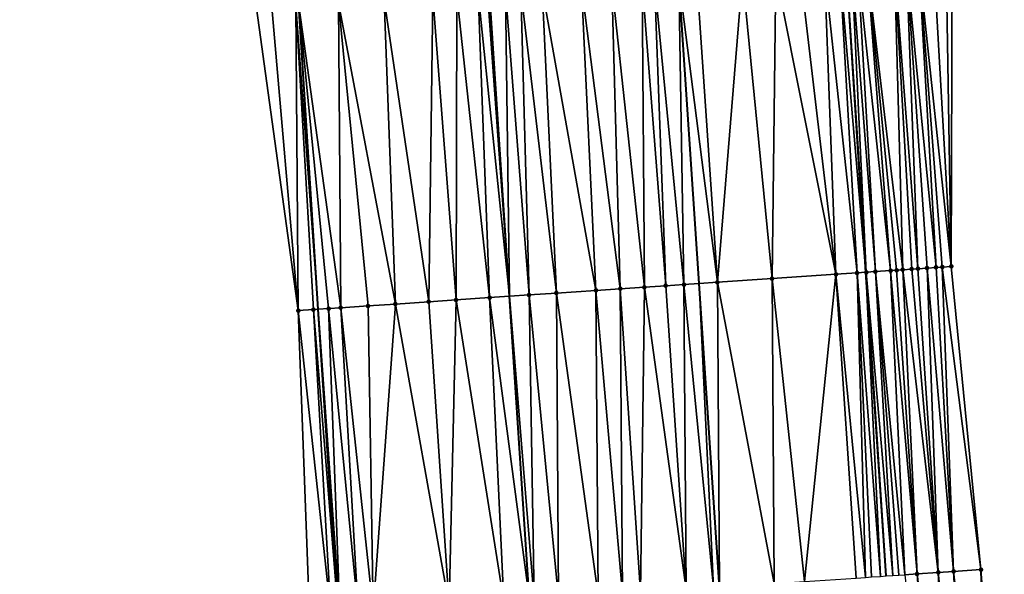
# Model space of a CAD drawing. Header units: feet. Extents: x 2004186 to 2014793, y 836912 to 864902.
# Tile 116 of 256: x 2010474 to 2010538, y 840471 to 840507. Entities that reach past the tile are written whole.
import ezdxf

# ---------------------------------------------------------------- set-up
doc = ezdxf.new("R2010")
doc.units = ezdxf.units.FT
doc.header["$LTSCALE"] = 100
doc.header["$MEASUREMENT"] = 0
for name, color, linetype, lineweight in [('EP_Travel Lane', 5, 'Continuous', 40), ('GPL_Skip Line', 2, 'Continuous', 40), ('Road Shots', 4, 'Continuous', 200), ('Road X-Section', 30, 'Continuous', 13)]:
    doc.layers.add(name, color=color, linetype=linetype, lineweight=lineweight)
doc.layers.add('I-77 SB_MM21-27-Surface-Border', color=7, linetype='Continuous')
doc.layers.add('I-77 SB_MM21-27-Surface-TIN', color=7, linetype='Continuous')

msp = doc.modelspace()

# ---------------------------------------------------------------- linework, layer by layer
at = {"layer": 'EP_Travel Lane'}
for points in [[(2010494.63237622, 840468.467760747, 336.7968559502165), (2010493.315483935, 840488.4208000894, 337.180415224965), (2010492.053472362, 840508.3776631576, 337.5462296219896), (2010490.791553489, 840528.333327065, 337.9405434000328), (2010489.529591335, 840548.2896754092, 338.3231681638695), (2010488.267644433, 840568.2457825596, 338.6792406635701), (2010487.109263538, 840588.2095636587, 339.0525566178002), (2010486.033592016, 840608.6126043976, 339.4583633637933), (2010484.970777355, 840628.7724395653, 339.8110950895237), (2010483.917960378, 840648.7426352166, 340.1772438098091), (2010482.865155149, 840668.712608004, 340.5329469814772), (2010481.89745942, 840688.6850304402, 340.9104059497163), (2010481.016344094, 840708.661605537, 341.2722889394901), (2010480.135241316, 840728.6384739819, 341.6676466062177), (2010479.254147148, 840748.615147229, 342.0489725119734), (2010478.373096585, 840768.5908318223, 342.4342747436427), (2010477.543157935, 840788.5692165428, 342.824715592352), (2010476.765306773, 840808.5501736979, 343.2196493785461)], [(2010530.619156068, 840470.897114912, 336.2643553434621), (2010529.287730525, 840490.8487859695, 336.6517407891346), (2010528.033664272, 840510.8061048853, 337.0257820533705), (2010526.779593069, 840530.7635025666, 337.3978318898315), (2010525.525568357, 840550.7201603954, 337.7920072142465), (2010524.271600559, 840570.676148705, 338.1889139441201), (2010523.122221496, 840590.6395326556, 338.5701517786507), (2010522.090112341, 840610.4031402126, 338.8909780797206), (2010521.051938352, 840630.2828818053, 339.2706328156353), (2010520.009054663, 840650.2528082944, 339.660590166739), (2010518.966180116, 840670.2227836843, 340.0083273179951), (2010517.978040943, 840690.1957507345, 340.3361341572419), (2010517.045661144, 840710.1708291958, 340.7057567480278), (2010516.113319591, 840730.1450882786, 341.1002841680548), (2010515.180964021, 840750.1196476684, 341.4853023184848), (2010514.248621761, 840770.0944817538, 341.8537248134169), (2010513.440760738, 840790.0728381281, 342.2741756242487)]]:
    msp.add_polyline3d(points, dxfattribs=at)
at = {"layer": 'GPL_Skip Line'}
for points in [[(2010519.68862549, 840470.1588572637, 336.4457546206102), (2010518.347358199, 840490.1102110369, 336.8203142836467), (2010517.006072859, 840510.0618332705, 337.1840480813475), (2010515.664816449, 840530.013025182, 337.5617529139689), (2010514.323605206, 840549.963545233, 337.969706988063), (2010512.982427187, 840569.9135710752, 338.3686908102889), (2010511.641197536, 840589.8643649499, 338.7502674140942), (2010510.475846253, 840609.8262132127, 339.0835285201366), (2010509.566639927, 840629.8015408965, 339.4716902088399), (2010508.73582999, 840649.7806353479, 339.8475319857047), (2010507.905021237, 840669.7597013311, 340.1909090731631), (2010507.074210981, 840689.7388034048, 340.5316627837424), (2010506.243413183, 840709.7176059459, 340.9132940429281), (2010505.412613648, 840729.6964502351, 341.2980055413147), (2010504.581809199, 840749.6754127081, 341.6717508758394), (2010503.751021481, 840769.6539728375, 342.0493382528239), (2010502.920267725, 840789.6317162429, 342.458656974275)], [(2010507.194769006, 840469.3157618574, 336.6134243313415), (2010505.888818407, 840489.2695129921, 336.9922419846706), (2010504.582822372, 840509.2239583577, 337.3302582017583), (2010503.276917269, 840529.1770143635, 337.7229319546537), (2010501.971013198, 840549.1300545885, 338.1234410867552), (2010500.753954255, 840569.0883511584, 338.523592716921), (2010499.708030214, 840589.0592118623, 338.908192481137), (2010498.734352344, 840609.2431457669, 339.2680060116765), (2010497.766431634, 840629.3077361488, 339.6387763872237), (2010496.802890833, 840649.2815328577, 340.006660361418), (2010495.839360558, 840669.2551113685, 340.358045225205), (2010494.875853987, 840689.2281985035, 340.7175346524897), (2010493.912381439, 840709.200580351, 341.1326683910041), (2010492.948839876, 840729.1743928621, 341.5013435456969), (2010491.985329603, 840749.1475567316, 341.8884341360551), (2010491.021849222, 840769.1201009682, 342.2727580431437), (2010490.058351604, 840789.0930025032, 342.6546088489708)]]:
    msp.add_polyline3d(points, dxfattribs=at)
at = {"layer": 'I-77 SB_MM21-27-Surface-Border', "color": 3, "linetype": 'ByBlock', "lineweight": -2}
for points in [[(2010492.749924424, 840468.3404957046, 336.8345758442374), (2010492.007273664, 840488.3325739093, 337.1956620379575), (2010489.26918453, 840508.1896468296, 337.5915979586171), (2010487.12980978, 840528.0859885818, 337.9993166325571), (2010486.187657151, 840548.0639419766, 338.376627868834), (2010483.848719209, 840567.9470711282, 338.7602438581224), (2010482.30790171, 840587.8850191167, 339.1478441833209), (2010480.712517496, 840608.3482659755, 339.5476804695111), (2010479.592884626, 840628.5469253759, 339.9122562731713), (2010478.96186604, 840648.5351939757, 340.2515878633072), (2010478.330878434, 840668.5227175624, 340.611314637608), (2010477.699921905, 840688.5094937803, 340.9651548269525), (2010477.268789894, 840708.5046465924, 341.330108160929), (2010477.636929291, 840728.5339467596, 341.7020833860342), (2010477.605437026, 840748.5460760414, 342.0763650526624), (2010475.775561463, 840768.4819178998, 342.4784486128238), (2010476.543377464, 840788.5273082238, 342.8416260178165), (2010473.71432226, 840808.422639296, 343.2542715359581)], [(2010519.505570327, 840790.3301531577, 342.0147424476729), (2010520.935766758, 840770.3782819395, 341.5722760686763), (2010521.566765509, 840750.3904903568, 341.2015783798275), (2010522.997037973, 840730.4367907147, 340.8058760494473), (2010523.827826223, 840710.4582178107, 340.4292783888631), (2010524.858496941, 840690.4866278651, 340.0719147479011), (2010525.889157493, 840670.5152823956, 339.7379357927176), (2010526.520134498, 840650.5280137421, 339.4150759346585), (2010527.350928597, 840630.5493001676, 339.0295059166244), (2010528.453555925, 840610.7217663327, 338.6420267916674), (2010529.799631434, 840591.0937357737, 338.2837642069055), (2010531.140816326, 840571.1436077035, 337.9093528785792), (2010532.482009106, 840551.193362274, 337.5139739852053), (2010533.623690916, 840531.229127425, 337.1208747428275), (2010534.964975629, 840511.2775145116, 336.7310789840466), (2010534.90951358, 840491.2305039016, 336.4452133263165), (2010536.849331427, 840471.3208559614, 336.0050703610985), (2010538.390081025, 840451.383917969, 335.6224486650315)]]:
    msp.add_polyline3d(points, dxfattribs=at)
at = {"layer": 'I-77 SB_MM21-27-Surface-TIN', "color": 128, "linetype": 'ByBlock', "lineweight": -2}
for points in [[(2010526.584286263, 840510.7082342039, 337.0492706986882), (2010524.987914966, 840510.6005363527, 337.0697939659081), (2010527.326927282, 840490.7163008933, 336.688121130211)], [(2010528.723737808, 840490.8107500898, 336.6583141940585), (2010527.582012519, 840510.7756316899, 337.031745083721), (2010526.584286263, 840510.7082342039, 337.0492706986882)], [(2010528.723737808, 840490.8107500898, 336.6583141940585), (2010526.584286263, 840510.7082342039, 337.0492706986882), (2010527.326927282, 840490.7163008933, 336.688121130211)], [(2010527.582012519, 840510.7756316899, 337.031745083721), (2010529.287730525, 840490.8487859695, 336.6517407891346), (2010528.033664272, 840510.8061048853, 337.0257820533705)], [(2010528.723737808, 840490.8107500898, 336.6583141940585), (2010529.287730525, 840490.8487859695, 336.6517407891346), (2010527.582012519, 840510.7756316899, 337.031745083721)], [(2010528.380197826, 840510.8294856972, 337.0212068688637), (2010528.033664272, 840510.8061048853, 337.0257820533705), (2010529.322377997, 840490.851122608, 336.6513369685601)], [(2010529.322377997, 840490.851122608, 336.6513369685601), (2010528.033664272, 840510.8061048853, 337.0257820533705), (2010529.287730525, 840490.8487859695, 336.6517407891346)], [(2010528.779283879, 840510.856510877, 337.0105943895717), (2010528.380197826, 840510.8294856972, 337.0212068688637), (2010529.921017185, 840490.8915100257, 336.643542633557)], [(2010528.380197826, 840510.8294856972, 337.0212068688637), (2010529.322377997, 840490.851122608, 336.6513369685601), (2010529.921017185, 840490.8915100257, 336.643542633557)], [(2010529.377901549, 840510.8972183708, 336.9854381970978), (2010528.779283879, 840510.856510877, 337.0105943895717), (2010530.918739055, 840490.9589727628, 336.6223054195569)], [(2010528.779283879, 840510.856510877, 337.0105943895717), (2010529.921017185, 840490.8915100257, 336.643542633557), (2010530.918739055, 840490.9589727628, 336.6223054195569)], [(2010531.17374595, 840511.019468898, 336.9030005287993), (2010529.377901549, 840510.8972183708, 336.9854381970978), (2010531.716901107, 840491.0131726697, 336.5927177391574)], [(2010529.377901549, 840510.8972183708, 336.9854381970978), (2010531.317822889, 840490.9860309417, 336.6098025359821), (2010531.716901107, 840491.0131726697, 336.5927177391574)], [(2010529.377901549, 840510.8972183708, 336.9854381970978), (2010530.918739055, 840490.9589727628, 336.6223054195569), (2010531.317822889, 840490.9860309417, 336.6098025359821)], [(2010531.971895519, 840511.0738544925, 336.8635299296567), (2010531.17374595, 840511.019468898, 336.9030005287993), (2010532.714578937, 840491.0812905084, 336.5355541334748)], [(2010531.17374595, 840511.019468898, 336.9030005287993), (2010532.315507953, 840491.0540411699, 336.5585403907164), (2010532.714578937, 840491.0812905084, 336.5355541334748)], [(2010531.17374595, 840511.019468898, 336.9030005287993), (2010531.716901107, 840491.0131726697, 336.5927177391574), (2010532.315507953, 840491.0540411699, 336.5585403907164)], [(2010532.770051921, 840511.1281384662, 336.8295901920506), (2010531.971895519, 840511.0738544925, 336.8635299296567), (2010533.911812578, 840491.1627307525, 336.4834738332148)], [(2010531.971895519, 840511.0738544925, 336.8635299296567), (2010533.313194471, 840491.1220297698, 336.5084643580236), (2010533.911812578, 840491.1627307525, 336.4834738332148)], [(2010531.971895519, 840511.0738544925, 336.8635299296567), (2010532.714578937, 840491.0812905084, 336.5355541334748), (2010533.313194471, 840491.1220297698, 336.5084643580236)], [(2010533.767752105, 840511.1959237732, 336.7909568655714), (2010532.770051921, 840511.1281384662, 336.8295901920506), (2010534.90951358, 840491.2305039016, 336.4452133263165)], [(2010532.770051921, 840511.1281384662, 336.8295901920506), (2010534.310889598, 840491.1898902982, 336.4654118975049), (2010534.90951358, 840491.2305039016, 336.4452133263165)], [(2010532.770051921, 840511.1281384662, 336.8295901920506), (2010533.911812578, 840491.1627307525, 336.4834738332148), (2010534.310889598, 840491.1898902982, 336.4654118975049)], [(2010534.565902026, 840511.2503041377, 336.7517709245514), (2010533.767752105, 840511.1959237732, 336.7909568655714), (2010534.90951358, 840491.2305039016, 336.4452133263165)], [(2010534.964975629, 840511.2775145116, 336.7310789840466), (2010534.565902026, 840511.2503041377, 336.7517709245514), (2010534.90951358, 840491.2305039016, 336.4452133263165)], [(2010515.409701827, 840509.9541315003, 337.2047846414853), (2010517.349629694, 840490.0428469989, 336.8361387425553), (2010517.006072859, 840510.0618332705, 337.1840480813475)], [(2010518.20334341, 840510.1427244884, 337.1622425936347), (2010517.006072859, 840510.0618332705, 337.1840480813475), (2010519.544632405, 840490.1910478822, 336.801324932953)], [(2010517.349629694, 840490.0428469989, 336.8361387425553), (2010518.347358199, 840490.1102110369, 336.8203142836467), (2010517.006072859, 840510.0618332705, 337.1840480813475)], [(2010519.544632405, 840490.1910478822, 336.801324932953), (2010517.006072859, 840510.0618332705, 337.1840480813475), (2010518.347358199, 840490.1102110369, 336.8203142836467)], [(2010521.196546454, 840510.3445558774, 337.1293174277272), (2010518.20334341, 840510.1427244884, 337.1622425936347), (2010519.544632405, 840490.1910478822, 336.801324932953)], [(2010521.196546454, 840510.3445558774, 337.1293174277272), (2010519.544632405, 840490.1910478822, 336.801324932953), (2010523.136470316, 840490.4333309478, 336.7568315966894)], [(2010523.391550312, 840510.4927397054, 337.0956943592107), (2010521.196546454, 840510.3445558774, 337.1293174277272), (2010523.136470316, 840490.4333309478, 336.7568315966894)], [(2010523.391550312, 840510.4927397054, 337.0956943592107), (2010523.136470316, 840490.4333309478, 336.7568315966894), (2010527.326927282, 840490.7163008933, 336.688121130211)], [(2010524.987914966, 840510.6005363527, 337.0697939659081), (2010523.391550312, 840510.4927397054, 337.0956943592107), (2010527.326927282, 840490.7163008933, 336.688121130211)], [(2010506.629652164, 840509.3619053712, 337.3115639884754), (2010505.631920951, 840509.2945816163, 337.3250766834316), (2010507.172775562, 840489.3560815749, 336.9784766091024)], [(2010508.026476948, 840509.4561424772, 337.293525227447), (2010506.629652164, 840509.3619053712, 337.3115639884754), (2010508.9686906, 840489.4772813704, 336.9530347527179)], [(2010506.629652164, 840509.3619053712, 337.3115639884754), (2010507.172775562, 840489.3560815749, 336.9784766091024), (2010508.9686906, 840489.4772813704, 336.9530347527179)], [(2010510.620583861, 840509.6310985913, 337.2630537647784), (2010508.026476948, 840509.4561424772, 337.293525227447), (2010511.562786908, 840489.6523952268, 336.9136812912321)], [(2010508.026476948, 840509.4561424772, 337.293525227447), (2010508.9686906, 840489.4772813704, 336.9530347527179), (2010511.562786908, 840489.6523952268, 336.9136812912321)], [(2010512.616041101, 840509.7658232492, 337.2318294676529), (2010510.620583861, 840509.6310985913, 337.2630537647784), (2010513.159145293, 840489.7602851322, 336.8824697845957)], [(2010510.620583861, 840509.6310985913, 337.2630537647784), (2010511.562786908, 840489.6523952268, 336.9136812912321), (2010513.159145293, 840489.7602851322, 336.8824697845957)], [(2010514.611513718, 840509.9003191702, 337.2130545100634), (2010512.616041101, 840509.7658232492, 337.2318294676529), (2010514.755516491, 840489.8679844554, 336.8617099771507)], [(2010512.616041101, 840509.7658232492, 337.2318294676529), (2010513.159145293, 840489.7602851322, 336.8824697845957), (2010514.755516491, 840489.8679844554, 336.8617099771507)], [(2010515.409701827, 840509.9541315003, 337.2047846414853), (2010514.611513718, 840509.9003191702, 337.2130545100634), (2010516.152346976, 840489.9621367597, 336.8481848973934)], [(2010514.611513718, 840509.9003191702, 337.2130545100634), (2010514.755516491, 840489.8679844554, 336.8617099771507), (2010516.152346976, 840489.9621367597, 336.8481848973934)], [(2010515.409701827, 840509.9541315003, 337.2047846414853), (2010516.152346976, 840489.9621367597, 336.8481848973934), (2010517.349629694, 840490.0428469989, 336.8361387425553)], [(2010497.650096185, 840508.7556205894, 337.4533697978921), (2010494.65692166, 840508.553364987, 337.5093833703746), (2010498.39274298, 840488.7636013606, 337.1000007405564)], [(2010500.842811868, 840508.9714165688, 337.3905376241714), (2010497.650096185, 840508.7556205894, 337.4533697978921), (2010500.587738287, 840488.9119123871, 337.0591465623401)], [(2010497.650096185, 840508.7556205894, 337.4533697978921), (2010498.39274298, 840488.7636013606, 337.1000007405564), (2010500.587738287, 840488.9119123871, 337.0591465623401)], [(2010500.842811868, 840508.9714165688, 337.3905376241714), (2010500.587738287, 840488.9119123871, 337.0591465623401), (2010502.383651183, 840489.033144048, 337.0319571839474)], [(2010502.439175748, 840509.0792247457, 337.364009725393), (2010500.842811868, 840508.9714165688, 337.3905376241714), (2010502.383651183, 840489.033144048, 337.0319571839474)], [(2010502.439175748, 840509.0792247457, 337.364009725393), (2010502.383651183, 840489.033144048, 337.0319571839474), (2010504.578665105, 840489.1811781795, 337.0062882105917)], [(2010503.835990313, 840509.1736138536, 337.3376980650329), (2010502.439175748, 840509.0792247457, 337.364009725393), (2010504.578665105, 840489.1811781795, 337.0062882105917)], [(2010504.43463077, 840509.2139823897, 337.3309901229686), (2010503.835990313, 840509.1736138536, 337.3376980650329), (2010505.888818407, 840489.2695129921, 336.9922419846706)], [(2010503.835990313, 840509.1736138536, 337.3376980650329), (2010504.578665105, 840489.1811781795, 337.0062882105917), (2010505.888818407, 840489.2695129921, 336.9922419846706)], [(2010504.43463077, 840509.2139823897, 337.3309901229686), (2010505.888818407, 840489.2695129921, 336.9922419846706), (2010504.582822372, 840509.2239583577, 337.3302582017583)], [(2010505.631920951, 840509.2945816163, 337.3250766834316), (2010504.582822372, 840509.2239583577, 337.3302582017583), (2010505.888818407, 840489.2695129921, 336.9922419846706)], [(2010505.631920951, 840509.2945816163, 337.3250766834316), (2010505.888818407, 840489.2695129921, 336.9922419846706), (2010507.172775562, 840489.3560815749, 336.9784766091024)], [(2010490.266915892, 840508.2569683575, 337.5782064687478), (2010489.26918453, 840508.1896468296, 337.5915979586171), (2010492.007273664, 840488.3325739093, 337.1956620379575)], [(2010491.863276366, 840508.3648271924, 337.5489214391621), (2010490.266915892, 840508.2569683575, 337.5782064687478), (2010492.007273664, 840488.3325739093, 337.1956620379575)], [(2010491.863276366, 840508.3648271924, 337.5489214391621), (2010493.315483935, 840488.4208000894, 337.180415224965), (2010492.053472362, 840508.3776631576, 337.5462296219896)], [(2010491.863276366, 840508.3648271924, 337.5489214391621), (2010493.00500661, 840488.3998718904, 337.1834602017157), (2010493.315483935, 840488.4208000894, 337.180415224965)], [(2010491.863276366, 840508.3648271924, 337.5489214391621), (2010492.007273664, 840488.3325739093, 337.1956620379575), (2010493.00500661, 840488.3998718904, 337.1834602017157)], [(2010494.65692166, 840508.553364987, 337.5093833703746), (2010492.053472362, 840508.3776631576, 337.5462296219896), (2010494.800926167, 840488.5210044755, 337.1617042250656)], [(2010494.002742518, 840488.4671258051, 337.1736750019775), (2010492.053472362, 840508.3776631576, 337.5462296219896), (2010493.315483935, 840488.4208000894, 337.180415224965)], [(2010494.800926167, 840488.5210044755, 337.1617042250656), (2010492.053472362, 840508.3776631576, 337.5462296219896), (2010494.002742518, 840488.4671258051, 337.1736750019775)], [(2010494.65692166, 840508.553364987, 337.5093833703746), (2010496.596834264, 840488.6423075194, 337.1306001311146), (2010498.39274298, 840488.7636013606, 337.1000007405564)], [(2010494.65692166, 840508.553364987, 337.5093833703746), (2010494.800926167, 840488.5210044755, 337.1617042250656), (2010496.596834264, 840488.6423075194, 337.1306001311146)], [(2010527.326927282, 840490.7163008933, 336.688121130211), (2010523.136470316, 840490.4333309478, 336.7568315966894), (2010525.275908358, 840470.5360477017, 336.3625203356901)], [(2010528.668174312, 840470.7652485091, 336.3017742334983), (2010527.326927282, 840490.7163008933, 336.688121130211), (2010525.275908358, 840470.5360477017, 336.3625203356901)], [(2010528.723737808, 840490.8107500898, 336.6583141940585), (2010527.326927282, 840490.7163008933, 336.688121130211), (2010529.266805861, 840470.8057495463, 336.2881960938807)], [(2010529.266805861, 840470.8057495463, 336.2881960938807), (2010527.326927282, 840490.7163008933, 336.688121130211), (2010528.668174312, 840470.7652485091, 336.3017742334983)], [(2010528.723737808, 840490.8107500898, 336.6583141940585), (2010530.264526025, 840470.8732376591, 336.2662887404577), (2010529.287730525, 840490.8487859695, 336.6517407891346)], [(2010528.723737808, 840490.8107500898, 336.6583141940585), (2010529.266805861, 840470.8057495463, 336.2881960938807), (2010529.665890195, 840470.8328003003, 336.2764860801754)], [(2010528.723737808, 840490.8107500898, 336.6583141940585), (2010529.665890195, 840470.8328003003, 336.2764860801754), (2010530.264526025, 840470.8732376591, 336.2662887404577)], [(2010529.322377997, 840490.851122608, 336.6513369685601), (2010529.287730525, 840490.8487859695, 336.6517407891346), (2010530.619156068, 840470.897114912, 336.2643553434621)], [(2010530.264526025, 840470.8732376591, 336.2662887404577), (2010530.619156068, 840470.897114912, 336.2643553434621), (2010529.287730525, 840490.8487859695, 336.6517407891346)], [(2010529.921017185, 840490.8915100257, 336.643542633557), (2010529.322377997, 840490.851122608, 336.6513369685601), (2010531.062718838, 840470.9269800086, 336.2619370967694)], [(2010529.322377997, 840490.851122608, 336.6513369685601), (2010530.619156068, 840470.897114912, 336.2643553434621), (2010531.062718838, 840470.9269800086, 336.2619370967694)], [(2010530.918739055, 840490.9589727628, 336.6223054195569), (2010529.921017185, 840490.8915100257, 336.643542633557), (2010531.86089566, 840470.9809602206, 336.2449569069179)], [(2010529.921017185, 840490.8915100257, 336.643542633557), (2010531.461810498, 840470.9539217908, 336.2560126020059), (2010531.86089566, 840470.9809602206, 336.2449569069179)], [(2010529.921017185, 840490.8915100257, 336.643542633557), (2010531.062718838, 840470.9269800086, 336.2619370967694), (2010531.461810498, 840470.9539217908, 336.2560126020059)], [(2010531.317822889, 840490.9860309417, 336.6098025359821), (2010530.918739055, 840490.9589727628, 336.6223054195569), (2010532.659048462, 840471.0352977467, 336.2090062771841)], [(2010530.918739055, 840490.9589727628, 336.6223054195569), (2010531.86089566, 840470.9809602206, 336.2449569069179), (2010532.659048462, 840471.0352977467, 336.2090062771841)], [(2010531.716901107, 840491.0131726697, 336.5927177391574), (2010531.317822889, 840490.9860309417, 336.6098025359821), (2010532.659048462, 840471.0352977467, 336.2090062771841)], [(2010532.315507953, 840491.0540411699, 336.5585403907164), (2010531.716901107, 840491.0131726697, 336.5927177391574), (2010534.055810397, 840471.130469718, 336.1417762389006)], [(2010531.716901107, 840491.0131726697, 336.5927177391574), (2010532.659048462, 840471.0352977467, 336.2090062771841), (2010534.055810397, 840471.130469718, 336.1417762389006)], [(2010532.714578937, 840491.0812905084, 336.5355541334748), (2010532.315507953, 840491.0540411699, 336.5585403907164), (2010534.055810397, 840471.130469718, 336.1417762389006)], [(2010533.313194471, 840491.1220297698, 336.5084643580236), (2010532.714578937, 840491.0812905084, 336.5355541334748), (2010534.055810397, 840471.130469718, 336.1417762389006)], [(2010533.911812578, 840491.1627307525, 336.4834738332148), (2010533.313194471, 840491.1220297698, 336.5084643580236), (2010535.053495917, 840471.1984731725, 336.0925084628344)], [(2010533.313194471, 840491.1220297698, 336.5084643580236), (2010534.055810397, 840471.130469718, 336.1417762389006), (2010535.053495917, 840471.1984731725, 336.0925084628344)], [(2010534.310889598, 840491.1898902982, 336.4654118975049), (2010533.911812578, 840491.1627307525, 336.4834738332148), (2010535.053495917, 840471.1984731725, 336.0925084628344)], [(2010534.90951358, 840491.2305039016, 336.4452133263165), (2010534.310889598, 840491.1898902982, 336.4654118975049), (2010536.849331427, 840471.3208559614, 336.0050703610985)], [(2010534.310889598, 840491.1898902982, 336.4654118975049), (2010535.053495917, 840471.1984731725, 336.0925084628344), (2010536.849331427, 840471.3208559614, 336.0050703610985)], [(2010516.152346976, 840489.9621367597, 336.8481848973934), (2010514.755516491, 840489.8679844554, 336.8617099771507), (2010517.493614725, 840470.0107761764, 336.4730984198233)], [(2010517.349629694, 840490.0428469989, 336.8361387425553), (2010516.152346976, 840489.9621367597, 336.8481848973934), (2010517.493614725, 840470.0107761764, 336.4730984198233)], [(2010517.349629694, 840490.0428469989, 336.8361387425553), (2010519.289533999, 840470.1319129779, 336.4518120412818), (2010518.347358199, 840490.1102110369, 336.8203142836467)], [(2010517.349629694, 840490.0428469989, 336.8361387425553), (2010517.493614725, 840470.0107761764, 336.4730984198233), (2010519.289533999, 840470.1319129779, 336.4518120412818)], [(2010519.544632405, 840490.1910478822, 336.801324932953), (2010518.347358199, 840490.1102110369, 336.8203142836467), (2010519.68862549, 840470.1588572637, 336.4457546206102)], [(2010519.289533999, 840470.1319129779, 336.4518120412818), (2010519.68862549, 840470.1588572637, 336.4457546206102), (2010518.347358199, 840490.1102110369, 336.8203142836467)], [(2010523.136470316, 840490.4333309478, 336.7568315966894), (2010519.544632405, 840490.1910478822, 336.801324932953), (2010523.280448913, 840470.4013558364, 336.3912378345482)], [(2010519.544632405, 840490.1910478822, 336.801324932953), (2010519.68862549, 840470.1588572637, 336.4457546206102), (2010523.280448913, 840470.4013558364, 336.3912378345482)], [(2010523.136470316, 840490.4333309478, 336.7568315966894), (2010523.280448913, 840470.4013558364, 336.3912378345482), (2010525.275908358, 840470.5360477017, 336.3625203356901)], [(2010507.172775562, 840489.3560815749, 336.9784766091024), (2010505.888818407, 840489.2695129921, 336.9922419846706), (2010507.51630876, 840469.3374468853, 336.609782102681)], [(2010508.9686906, 840489.4772813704, 336.9530347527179), (2010507.172775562, 840489.3560815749, 336.9784766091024), (2010509.112683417, 840469.4450947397, 336.5924165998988)], [(2010507.172775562, 840489.3560815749, 336.9784766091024), (2010507.51630876, 840469.3374468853, 336.609782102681), (2010509.112683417, 840469.4450947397, 336.5924165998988)], [(2010511.562786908, 840489.6523952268, 336.9136812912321), (2010508.9686906, 840489.4772813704, 336.9530347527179), (2010511.706780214, 840469.6202013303, 336.5547034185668)], [(2010508.9686906, 840489.4772813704, 336.9530347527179), (2010509.112683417, 840469.4450947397, 336.5924165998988), (2010511.706780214, 840469.6202013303, 336.5547034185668)], [(2010513.159145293, 840489.7602851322, 336.8824697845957), (2010511.562786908, 840489.6523952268, 336.9136812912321), (2010513.303147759, 840469.7279549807, 336.5317210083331)], [(2010511.562786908, 840489.6523952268, 336.9136812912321), (2010511.706780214, 840469.6202013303, 336.5547034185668), (2010513.303147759, 840469.7279549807, 336.5317210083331)], [(2010514.755516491, 840489.8679844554, 336.8617099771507), (2010513.159145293, 840489.7602851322, 336.8824697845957), (2010514.500418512, 840469.8088431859, 336.5106102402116)], [(2010513.159145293, 840489.7602851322, 336.8824697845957), (2010513.303147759, 840469.7279549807, 336.5317210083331), (2010514.500418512, 840469.8088431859, 336.5106102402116)], [(2010514.755516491, 840489.8679844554, 336.8617099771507), (2010514.500418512, 840469.8088431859, 336.5106102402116), (2010517.493614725, 840470.0107761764, 336.4730984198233)], [(2010498.39274298, 840488.7636013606, 337.1000007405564), (2010496.596834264, 840488.6423075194, 337.1306001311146), (2010496.940393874, 840468.6232799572, 336.7779146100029)], [(2010498.39274298, 840488.7636013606, 337.1000007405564), (2010496.940393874, 840468.6232799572, 336.7779146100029), (2010501.929021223, 840468.9603259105, 336.6893284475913)], [(2010500.587738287, 840488.9119123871, 337.0591465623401), (2010498.39274298, 840488.7636013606, 337.1000007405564), (2010501.929021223, 840468.9603259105, 336.6893284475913)], [(2010502.383651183, 840489.033144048, 337.0319571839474), (2010500.587738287, 840488.9119123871, 337.0591465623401), (2010501.929021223, 840468.9603259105, 336.6893284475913)], [(2010502.383651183, 840489.033144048, 337.0319571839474), (2010501.929021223, 840468.9603259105, 336.6893284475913), (2010505.520841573, 840469.2028701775, 336.632385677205)], [(2010504.578665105, 840489.1811781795, 337.0062882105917), (2010502.383651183, 840489.033144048, 337.0319571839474), (2010505.520841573, 840469.2028701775, 336.632385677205)], [(2010504.578665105, 840489.1811781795, 337.0062882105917), (2010507.194769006, 840469.3157618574, 336.6134243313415), (2010505.888818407, 840489.2695129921, 336.9922419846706)], [(2010504.578665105, 840489.1811781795, 337.0062882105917), (2010505.520841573, 840469.2028701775, 336.632385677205), (2010507.194769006, 840469.3157618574, 336.6134243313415)], [(2010507.51630876, 840469.3374468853, 336.609782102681), (2010505.888818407, 840489.2695129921, 336.9922419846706), (2010507.194769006, 840469.3157618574, 336.6134243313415)], [(2010493.00500661, 840488.3998718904, 337.1834602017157), (2010492.007273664, 840488.3325739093, 337.1956620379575), (2010494.146729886, 840468.4350202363, 336.8017195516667)], [(2010492.007273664, 840488.3325739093, 337.1956620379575), (2010492.749924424, 840468.3404957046, 336.8345758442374), (2010494.146729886, 840468.4350202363, 336.8017195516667)], [(2010493.00500661, 840488.3998718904, 337.1834602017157), (2010494.63237622, 840468.467760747, 336.7968559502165), (2010493.315483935, 840488.4208000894, 337.180415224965)], [(2010493.00500661, 840488.3998718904, 337.1834602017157), (2010494.146729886, 840468.4350202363, 336.8017195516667), (2010494.63237622, 840468.467760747, 336.7968559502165)], [(2010494.002742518, 840488.4671258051, 337.1736750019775), (2010493.315483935, 840488.4208000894, 337.180415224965), (2010494.745371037, 840468.4753784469, 336.7957243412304)], [(2010494.745371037, 840468.4753784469, 336.7957243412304), (2010493.315483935, 840488.4208000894, 337.180415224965), (2010494.63237622, 840468.467760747, 336.7968559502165)], [(2010494.800926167, 840488.5210044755, 337.1617042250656), (2010494.002742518, 840488.4671258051, 337.1736750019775), (2010495.942661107, 840468.5559793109, 336.7898690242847)], [(2010494.002742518, 840488.4671258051, 337.1736750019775), (2010494.745371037, 840468.4753784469, 336.7957243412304), (2010495.942661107, 840468.5559793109, 336.7898690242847)], [(2010496.596834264, 840488.6423075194, 337.1306001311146), (2010494.800926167, 840488.5210044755, 337.1617042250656), (2010496.940393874, 840468.6232799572, 336.7779146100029)], [(2010494.800926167, 840488.5210044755, 337.1617042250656), (2010495.942661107, 840468.5559793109, 336.7898690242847), (2010496.940393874, 840468.6232799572, 336.7779146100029)], [(2010535.053495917, 840471.1984731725, 336.0925084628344), (2010534.055810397, 840471.130469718, 336.1417762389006), (2010536.195166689, 840451.2344025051, 335.7235603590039)], [(2010536.849331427, 840471.3208559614, 336.0050703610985), (2010535.053495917, 840471.1984731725, 336.0925084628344), (2010537.392397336, 840451.3158872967, 335.6719924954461)], [(2010535.053495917, 840471.1984731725, 336.0925084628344), (2010536.195166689, 840451.2344025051, 335.7235603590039), (2010537.392397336, 840451.3158872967, 335.6719924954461)], [(2010536.849331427, 840471.3208559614, 336.0050703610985), (2010537.392397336, 840451.3158872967, 335.6719924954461), (2010538.390081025, 840451.383917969, 335.6224486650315)], [(2010532.659048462, 840471.0352977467, 336.2090062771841), (2010531.86089566, 840470.9809602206, 336.2449569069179), (2010534.000254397, 840451.0848566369, 335.826249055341)], [(2010534.055810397, 840471.130469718, 336.1417762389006), (2010532.659048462, 840471.0352977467, 336.2090062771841), (2010534.99794721, 840451.1527515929, 335.7837445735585)], [(2010532.659048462, 840471.0352977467, 336.2090062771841), (2010534.000254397, 840451.0848566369, 335.826249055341), (2010534.99794721, 840451.1527515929, 335.7837445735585)], [(2010534.055810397, 840471.130469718, 336.1417762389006), (2010534.99794721, 840451.1527515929, 335.7837445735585), (2010536.195166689, 840451.2344025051, 335.7235603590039)]]:
    msp.add_3dface(points, dxfattribs=at)
at = {"layer": 'Road Shots', "lineweight": 100}
for p in [(2010527.326927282, 840490.7163008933, 336.688121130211), (2010528.723737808, 840490.8107500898, 336.6583141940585), (2010529.322377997, 840490.851122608, 336.6513369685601), (2010529.921017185, 840490.8915100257, 336.643542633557), (2010530.918739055, 840490.9589727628, 336.6223054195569), (2010531.317822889, 840490.9860309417, 336.6098025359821), (2010531.716901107, 840491.0131726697, 336.5927177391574), (2010532.315507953, 840491.0540411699, 336.5585403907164), (2010532.714578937, 840491.0812905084, 336.5355541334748), (2010533.313194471, 840491.1220297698, 336.5084643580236), (2010533.911812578, 840491.1627307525, 336.4834738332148), (2010534.310889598, 840491.1898902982, 336.4654118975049), (2010534.90951358, 840491.2305039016, 336.4452133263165), (2010516.152346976, 840489.9621367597, 336.8481848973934), (2010517.349629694, 840490.0428469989, 336.8361387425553), (2010519.544632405, 840490.1910478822, 336.801324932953), (2010523.136470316, 840490.4333309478, 336.7568315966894), (2010507.172775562, 840489.3560815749, 336.9784766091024), (2010508.9686906, 840489.4772813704, 336.9530347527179), (2010511.562786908, 840489.6523952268, 336.9136812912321), (2010513.159145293, 840489.7602851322, 336.8824697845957), (2010514.755516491, 840489.8679844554, 336.8617099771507), (2010498.39274298, 840488.7636013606, 337.1000007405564), (2010500.587738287, 840488.9119123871, 337.0591465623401), (2010502.383651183, 840489.033144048, 337.0319571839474), (2010504.578665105, 840489.1811781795, 337.0062882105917), (2010492.007273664, 840488.3325739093, 337.1956620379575), (2010493.00500661, 840488.3998718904, 337.1834602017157), (2010494.002742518, 840488.4671258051, 337.1736750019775), (2010494.800926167, 840488.5210044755, 337.1617042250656), (2010496.596834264, 840488.6423075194, 337.1306001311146), (2010535.053495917, 840471.1984731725, 336.0925084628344), (2010536.849331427, 840471.3208559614, 336.0050703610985), (2010532.659048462, 840471.0352977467, 336.2090062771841), (2010534.055810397, 840471.130469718, 336.1417762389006)]:
    msp.add_point(p, dxfattribs=at)
at = {"layer": 'Road X-Section', "extrusion": (-0.0670642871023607, 0.9975813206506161, 0.01827265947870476), "elevation": 703629.4090692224, "flags": 128}
msp.add_lwpolyline([(-2062340.348856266, -12522.07560205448), (-2062341.348856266, -12522.08780592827), (-2062342.348856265, -12522.09759276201), (-2062343.148856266, -12522.10956553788), (-2062344.948856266, -12522.14067482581), (-2062346.748856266, -12522.17127932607), (-2062348.948856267, -12522.21214032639), (-2062350.748856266, -12522.23933424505), (-2062352.948856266, -12522.26500750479), (-2062355.548856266, -12522.29282375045), (-2062357.348856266, -12522.31826985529), (-2062359.948856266, -12522.35762988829), (-2062361.548856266, -12522.38884660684), (-2062363.148856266, -12522.4096098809), (-2062364.548856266, -12522.42313721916), (-2062365.748856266, -12522.43518538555), (-2062367.948856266, -12522.4700050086), (-2062371.548856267, -12522.51450577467), (-2062375.748856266, -12522.58322771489), (-2062377.148856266, -12522.61303962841), (-2062377.748856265, -12522.62001801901), (-2062378.348856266, -12522.62781365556), (-2062379.348856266, -12522.6490544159), (-2062379.748856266, -12522.6615593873), (-2062380.148856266, -12522.67864703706), (-2062380.748856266, -12522.71283009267), (-2062381.148856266, -12522.73582018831), (-2062381.748856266, -12522.7629144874), (-2062382.348856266, -12522.7879091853), (-2062382.748856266, -12522.80597413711), (-2062383.348856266, -12522.8261760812)], dxfattribs=at)
at = {"layer": 'Road X-Section', "extrusion": (-0.06706353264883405, 0.9975701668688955, 0.01887444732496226), "elevation": 703601.7540679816, "flags": 128}
msp.add_lwpolyline([(-2062339.74561205, -12945.56576946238), (-2062341.14561205, -12945.59863160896), (-2062341.74561205, -12945.60462788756), (-2062342.94561205, -12945.61048424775), (-2062343.945612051, -12945.62244079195), (-2062348.94561205, -12945.71104273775), (-2062352.54561205, -12945.76799565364), (-2062354.54561205, -12945.79060325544), (-2062356.14561205, -12945.80797185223), (-2062358.74561205, -12945.84569175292), (-2062360.34561205, -12945.86867825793), (-2062361.54561205, -12945.88979278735), (-2062364.545612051, -12945.92731129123), (-2062366.34561205, -12945.94860146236), (-2062370.34561205, -12946.0091864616), (-2062372.34561205, -12946.03790907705), (-2062375.74561205, -12946.09866600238), (-2062376.34561205, -12946.11224656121), (-2062376.74561205, -12946.12395866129), (-2062377.34561205, -12946.13415781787), (-2062378.14561205, -12946.13851023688), (-2062378.54561205, -12946.14443578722), (-2062378.94561205, -12946.15549345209), (-2062379.74561205, -12946.19145048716), (-2062381.14561205, -12946.25869250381), (-2062382.14561205, -12946.30796905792), (-2062383.945612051, -12946.3954227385)], dxfattribs=at)

doc.saveas('drawing.dxf')
